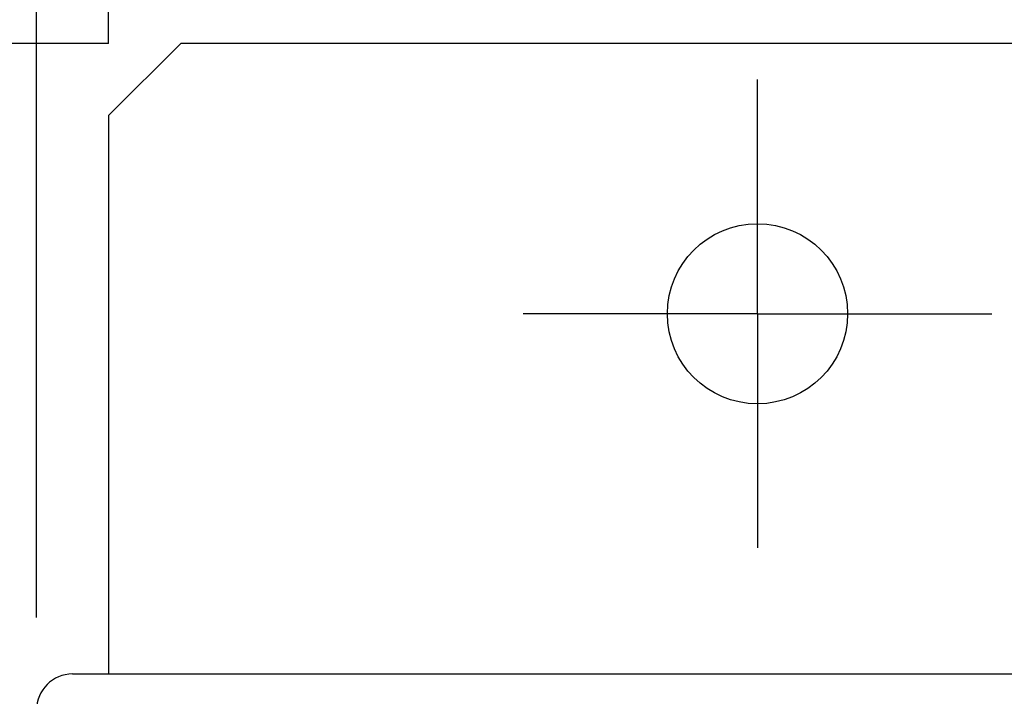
# Model space of a CAD drawing. Extents: x 70 to 816, y 33 to 540.
# Tile 12 of 23: x 420 to 447, y 439 to 458. Entities that reach past the tile are written whole.
import ezdxf

# ---------------------------------------------------------------- set-up
doc = ezdxf.new("R2010")
doc.units = 0
doc.header["$LTSCALE"] = 46.2
doc.linetypes.add('CENTER', pattern=[0.6, 0.375, -0.075, 0.075, -0.075])
doc.layers.get('0').update_dxf_attribs({"linetype": 'CONTINUOUS'})
for name, color, linetype in [('ALL_AXIS', 7, 'CONTINUOUS'), ('ALL_DIM', 7, 'CONTINUOUS'), ('ALL_FEATURES', 7, 'CONTINUOUS')]:
    doc.layers.add(name, color=color, linetype=linetype)
doc.dimstyles.get("Standard").update_dxf_attribs({"dimtxt": 2.5, "dimasz": 2.5, "dimexe": 1.25, "dimexo": 0.625, "dimtad": 1, "dimcen": 2.5, "dimazin": 3, "dimtfac": 1, "dimtmove": 0, "dimatfit": 3})

# ---------------------------------------------------------------- blocks, each defined once
blk = doc.blocks.new('_OPEN')
at = {"color": 0, "linetype": 'BYBLOCK'}
for p, q in [((0, 0), (-1, 0.25)), ((-1, -0.25), (0, 0)), ((-1, 0), (0, 0))]:
    blk.add_line(p, q, dxfattribs=at)
blk = doc.blocks.new('*D12')
at = {"layer": 'ALL_DIM', "color": 2, "linetype": 'CONTINUOUS'}
for p, q in [((420, 441.564), (420, 475.5)), ((422, 457.959), (422, 475.5)), ((420, 473.5), (406.79, 473.5)), ((406.79, 473.5), (421, 473.5)), ((432, 473.5), (421, 473.5)), ((422, 473.5), (432, 473.5))]:
    blk.add_line(p, q, dxfattribs=at)
at = {"layer": 'ALL_DIM', "color": 2, "linetype": 'CONTINUOUS', "xscale": 4, "yscale": 4, "zscale": 4}
blk.add_blockref('_OPEN', (420, 473.5), dxfattribs=at)
at = {"layer": 'ALL_DIM', "color": 2, "linetype": 'CONTINUOUS', "xscale": 4, "yscale": 4, "zscale": 4, "rotation": 180}
blk.add_blockref('_OPEN', (422, 473.5), dxfattribs=at)
blk = doc.blocks.new('*D13')
at = {"layer": 'ALL_DIM', "color": 2, "linetype": 'CONTINUOUS'}
for p, q in [((422, 457.5), (422, 475.5)), ((458, 457.5), (458, 475.5)), ((422, 473.5), (440, 473.5)), ((458, 473.5), (440, 473.5))]:
    blk.add_line(p, q, dxfattribs=at)
at = {"layer": 'ALL_DIM', "color": 2, "linetype": 'CONTINUOUS', "xscale": 4, "yscale": 4, "zscale": 4, "rotation": 180}
blk.add_blockref('_OPEN', (422, 473.5), dxfattribs=at)
at = {"layer": 'ALL_DIM', "color": 2, "linetype": 'CONTINUOUS', "xscale": 4, "yscale": 4, "zscale": 4}
blk.add_blockref('_OPEN', (458, 473.5), dxfattribs=at)
blk = doc.blocks.new('*D14')
at = {"layer": 'ALL_DIM', "color": 2, "linetype": 'CONTINUOUS'}
for p, q in [((350, 457.5), (350, 486.47)), ((350, 486.47), (350, 448.75)), ((422, 457.5), (348, 457.5)), ((350, 430), (350, 448.75)), ((418.673, 440), (348, 440)), ((350, 440), (350, 430))]:
    blk.add_line(p, q, dxfattribs=at)
at = {"layer": 'ALL_DIM', "color": 2, "linetype": 'CONTINUOUS', "xscale": 4, "yscale": 4, "zscale": 4}
for p, rotation in [((350, 457.5), 270), ((350, 440), 90)]:
    blk.add_blockref('_OPEN', p, dxfattribs=dict(at, rotation=rotation))
blk = doc.blocks.new('*D15')
at = {"layer": 'ALL_DIM', "color": 2, "linetype": 'CONTINUOUS'}
for p, q in [((422, 457.5), (320, 457.5)), ((322, 457.5), (322, 360)), ((322, 262.5), (322, 360)), ((422, 262.5), (320, 262.5))]:
    blk.add_line(p, q, dxfattribs=at)
at = {"layer": 'ALL_DIM', "color": 2, "linetype": 'CONTINUOUS', "xscale": 4, "yscale": 4, "zscale": 4}
for p, rotation in [((322, 457.5), 90), ((322, 262.5), 270)]:
    blk.add_blockref('_OPEN', p, dxfattribs=dict(at, rotation=rotation))

msp = doc.modelspace()

# ---------------------------------------------------------------- linework, layer by layer
at = {"layer": 'ALL_AXIS', "color": 7, "linetype": 'CENTER'}
for q in [(440, 456.5), (433.5, 450), (440, 443.5), (446.5, 450)]:
    msp.add_line((440, 450), q, dxfattribs=at)
at = {"layer": 'ALL_AXIS', "color": 3, "linetype": 'CONTINUOUS'}
msp.add_circle((440, 450), 2.5, dxfattribs=at)
at = {"layer": 'ALL_FEATURES', "color": 3, "linetype": 'CONTINUOUS'}
for p, q in [((424, 457.5), (422, 455.5)), ((456, 457.5), (424, 457.5)), ((422, 455.5), (422, 440))]:
    msp.add_line(p, q, dxfattribs=at)
at = {"layer": 'ALL_FEATURES', "color": 7, "linetype": 'CONTINUOUS'}
msp.add_line((421, 440), (459, 440), dxfattribs=at)
msp.add_arc((421, 439), 1, 90, 180, dxfattribs=at)

# ---------------------------------------------------------------- dimensions: what is measured, and where the dimension line sits
at = {"layer": 'ALL_DIM', "color": 2, "linetype": 'CONTINUOUS'}
for base, p1, p2, angle, picture, middle in [((350, 457.5), (418.673, 440), (422, 457.5), 90, '*D14', (348.4, 464.454)), ((322, 262.5), (422, 457.5), (422, 262.5), 270, '*D15', (320.4, 351.744))]:
    dim = msp.add_linear_dim(base=base, p1=p1, p2=p2, angle=angle, dimstyle='Standard', dxfattribs=at)
    dim.commit()
    dim.dimension.update_dxf_attribs({"geometry": picture, "text_midpoint": middle, "dimtype": 128})
for base, p1, p2, picture, middle in [((422, 473.5), (420, 441.564), (422, 457.959), '*D12', (406.79, 475.1)), ((458, 473.5), (422, 457.5), (458, 457.5), '*D13', (434.496, 475.1))]:
    dim = msp.add_linear_dim(base=base, p1=p1, p2=p2, dimstyle='Standard', dxfattribs=at)
    dim.commit()
    dim.dimension.update_dxf_attribs({"geometry": picture, "text_midpoint": middle, "dimtype": 128})

doc.saveas('drawing.dxf')
